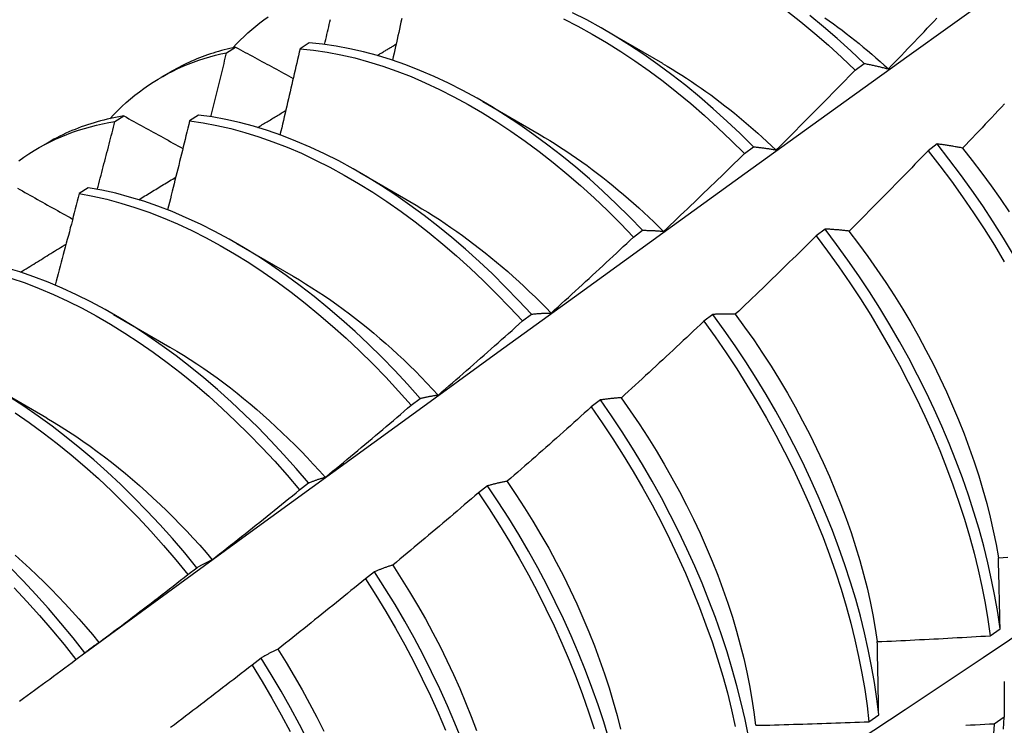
# Model space of a CAD drawing. Header units: inches. Extents: x 25 to 728, y 80 to 333.
# Tile 103 of 160: x 652.806 to 653.085, y 296.113 to 296.313. Entities that reach past the tile are written whole.
import ezdxf

# ---------------------------------------------------------------- set-up
doc = ezdxf.new("R2010")
doc.units = ezdxf.units.IN
doc.header["$MEASUREMENT"] = 0
doc.layers.add('Visible Edges(ANSI)', color=7, linetype='Continuous', lineweight=25)

msp = doc.modelspace()

# ---------------------------------------------------------------- linework, layer by layer
at = {"layer": 'Visible Edges(ANSI)'}
for p, q in [((652.9721, 296.30976), (652.98805, 296.30053)), ((652.86488, 296.30352), (652.86743, 296.30508)), ((652.88818, 296.3063), (652.88566, 296.30465)), ((653.04255, 296.29857), (653.04507, 296.30047)), ((652.84643, 296.29659), (652.84924, 296.29821)), ((652.9373, 296.28972), (652.95325, 296.28049)), ((652.83332, 296.28406), (652.83587, 296.28564)), ((652.85695, 296.28591), (652.85442, 296.28425)), ((652.81163, 296.27655), (652.81444, 296.27817)), ((653.01125, 296.27505), (653.01378, 296.27696)), ((653.0657, 296.27774), (653.06314, 296.2758)), ((652.9025, 296.26968), (652.91845, 296.26045)), ((652.82575, 296.26536), (652.82323, 296.2637)), ((652.9799, 296.25144), (652.98243, 296.25335)), ((653.03405, 296.25369), (653.03148, 296.25175)), ((652.8677, 296.24964), (652.88365, 296.24041)), ((652.94849, 296.22772), (652.95103, 296.22964)), ((652.8329, 296.2296), (652.84885, 296.22037)), ((653.00232, 296.22958), (652.99976, 296.22763)), ((652.7981, 296.20956), (652.81405, 296.20034)), ((652.91704, 296.20393), (652.91958, 296.20585)), ((652.97053, 296.2054), (652.96796, 296.20344)), ((652.88552, 296.18004), (652.88807, 296.18198)), ((652.93866, 296.18115), (652.93608, 296.17919)), ((652.85394, 296.15608), (652.85649, 296.15802)), ((652.90671, 296.15685), (652.90412, 296.15489)), ((653.08073, 296.1388), (653.08349, 296.14077)), ((652.82229, 296.13204), (652.82485, 296.13399)), ((652.87467, 296.1325), (652.87208, 296.13053)), ((653.04641, 296.11452), (653.04919, 296.11648)), ((653.08466, 296.11577), (653.08183, 296.11384))]:
    msp.add_line(p, q, dxfattribs=at)
at = {"layer": 'Visible Edges(ANSI)', "flags": 128}
for points in [[(652.82475, 296.13391), (652.84817, 296.15099), (652.87157, 296.16802), (652.89494, 296.18502), (652.91828, 296.20198), (652.94159, 296.2189), (652.96488, 296.23578), (652.98815, 296.25262), (653.01139, 296.26941), (653.03462, 296.28615), (653.05782, 296.30285), (653.081, 296.3195), (653.10417, 296.3361), (653.12732, 296.35266), (653.15045, 296.36916), (653.17358, 296.38561), (653.19668, 296.402), (653.21978, 296.41835), (653.24287, 296.43463), (653.26595, 296.45086)], [(652.86667, 296.30492), (652.8677, 296.30601), (652.86875, 296.30707), (652.86981, 296.30811), (652.8709, 296.30911), (652.87201, 296.31009), (652.87314, 296.31103), (652.87428, 296.31195), (652.87545, 296.31284), (652.87663, 296.31369)], [(652.91438, 296.31315), (652.91417, 296.31217), (652.91395, 296.31118), (652.91374, 296.3102), (652.91352, 296.30922), (652.9133, 296.30824), (652.91309, 296.30726), (652.91287, 296.30628), (652.91265, 296.3053), (652.91243, 296.30432), (652.91221, 296.30334), (652.912, 296.30236), (652.91178, 296.30137)], [(653.01378, 296.27696), (653.01005, 296.28065), (653.00627, 296.28422), (653.00245, 296.28768), (652.99859, 296.29101), (652.99468, 296.29421), (652.99074, 296.29729), (652.98678, 296.30022), (652.98279, 296.30302), (652.97878, 296.30568), (652.97475, 296.30819), (652.97072, 296.31055), (652.96668, 296.31276), (652.96263, 296.31481)], [(653.02327, 296.3153), (653.0272, 296.31221), (653.0311, 296.30898), (653.03496, 296.30564), (653.03878, 296.30216), (653.04255, 296.29857)], [(653.04507, 296.30047), (653.0413, 296.30405), (653.03748, 296.30751), (653.03361, 296.31085), (653.02971, 296.31407)], [(653.03395, 296.31341), (653.03517, 296.31255), (653.03639, 296.31167), (653.03761, 296.31077), (653.03882, 296.30986), (653.04003, 296.30894), (653.04124, 296.308), (653.04245, 296.30705), (653.04365, 296.30608), (653.04484, 296.3051), (653.04604, 296.30411), (653.04723, 296.3031), (653.04841, 296.30208), (653.04959, 296.30104), (653.05076, 296.29999), (653.05193, 296.29893)], [(653.05193, 296.29894), (653.05285, 296.2999), (653.05377, 296.30085), (653.05469, 296.3018), (653.05561, 296.30275), (653.05653, 296.30371), (653.05744, 296.30466), (653.05836, 296.30562), (653.05927, 296.30657), (653.06019, 296.30753), (653.0611, 296.30849), (653.06201, 296.30945), (653.06292, 296.31041), (653.06383, 296.31137), (653.06474, 296.31233), (653.06565, 296.31329)], [(652.89257, 296.30584), (652.89273, 296.30655), (652.8929, 296.30726), (652.89307, 296.30797), (652.89323, 296.30868), (652.8934, 296.30938), (652.89356, 296.31009), (652.89373, 296.3108), (652.89389, 296.31151), (652.89406, 296.31221), (652.89422, 296.31292)], [(652.96013, 296.31304), (652.96417, 296.31098), (652.96821, 296.30876), (652.97225, 296.30638), (652.97627, 296.30386), (652.98028, 296.3012), (652.98427, 296.29839), (652.98823, 296.29544), (652.99217, 296.29236), (652.99607, 296.28914), (652.99993, 296.2858), (653.00375, 296.28233), (653.00752, 296.27875), (653.01125, 296.27505)], [(652.86743, 296.30508), (652.86662, 296.30491), (652.86581, 296.30472), (652.86501, 296.30453), (652.86421, 296.30433), (652.86342, 296.30411), (652.86263, 296.30389), (652.86184, 296.30366), (652.86106, 296.30341), (652.86029, 296.30316), (652.85952, 296.3029), (652.85875, 296.30262), (652.85799, 296.30234), (652.85723, 296.30205), (652.85648, 296.30175), (652.85573, 296.30144), (652.85499, 296.30112), (652.85425, 296.30079), (652.85352, 296.30045), (652.8528, 296.3001), (652.85208, 296.29974), (652.85136, 296.29937), (652.85065, 296.29899), (652.84994, 296.2986), (652.84924, 296.29821)], [(652.86743, 296.30508), (652.86811, 296.30472), (652.86878, 296.30435), (652.86946, 296.30398), (652.87013, 296.30362), (652.87081, 296.30325), (652.87148, 296.30288), (652.87216, 296.30252), (652.87284, 296.30215), (652.87351, 296.30178), (652.87419, 296.30142), (652.87487, 296.30105), (652.87555, 296.30068), (652.87623, 296.30031), (652.87691, 296.29995), (652.87759, 296.29958), (652.87827, 296.29921), (652.87895, 296.29884), (652.87963, 296.29848), (652.88031, 296.29811), (652.88099, 296.29774), (652.88168, 296.29737), (652.88236, 296.29701), (652.88304, 296.29664), (652.88373, 296.29627)], [(652.98243, 296.25335), (652.97876, 296.25714), (652.97503, 296.26082), (652.97125, 296.26439), (652.96742, 296.26784), (652.96356, 296.27116), (652.95965, 296.27436), (652.95571, 296.27743), (652.95174, 296.28036), (652.94775, 296.28315), (652.94374, 296.28579), (652.93971, 296.28829), (652.93568, 296.29065), (652.93164, 296.29284), (652.9276, 296.29489), (652.92356, 296.29677), (652.91953, 296.2985), (652.91551, 296.30006), (652.91152, 296.30146), (652.90754, 296.30269), (652.9036, 296.30375), (652.89968, 296.30465), (652.89581, 296.30537), (652.89197, 296.30592), (652.88818, 296.3063)], [(652.90744, 296.30272), (652.90766, 296.30285), (652.90789, 296.30299), (652.90811, 296.30312), (652.90833, 296.30325), (652.90855, 296.30339), (652.90878, 296.30352), (652.909, 296.30365), (652.90922, 296.30379), (652.90945, 296.30392), (652.90967, 296.30406), (652.90989, 296.30419), (652.91012, 296.30432), (652.91034, 296.30446), (652.91056, 296.30459), (652.91078, 296.30472), (652.91101, 296.30486), (652.91123, 296.30499), (652.91145, 296.30512), (652.91168, 296.30526), (652.9119, 296.30539), (652.91212, 296.30552), (652.91235, 296.30566), (652.91257, 296.30579), (652.91279, 296.30592)], [(652.83188, 296.28488), (652.833, 296.28607), (652.83414, 296.28722), (652.83531, 296.28834), (652.8365, 296.28943), (652.83772, 296.29048), (652.83896, 296.2915), (652.84022, 296.29248), (652.84151, 296.29342), (652.84281, 296.29433), (652.84414, 296.2952), (652.8455, 296.29604), (652.84687, 296.29684), (652.84826, 296.2976), (652.84968, 296.29833), (652.85111, 296.29902), (652.85257, 296.29967), (652.85404, 296.30028), (652.85554, 296.30086), (652.85705, 296.3014), (652.85858, 296.3019), (652.86013, 296.30236), (652.8617, 296.30278), (652.86328, 296.30317), (652.86488, 296.30352)], [(652.86043, 296.28542), (652.86062, 296.28618), (652.8608, 296.28693), (652.86099, 296.28769), (652.86118, 296.28844), (652.86137, 296.28919), (652.86156, 296.28995), (652.86174, 296.2907), (652.86193, 296.29146), (652.86212, 296.29221), (652.8623, 296.29297), (652.86249, 296.29372), (652.86267, 296.29447), (652.86286, 296.29523), (652.86304, 296.29598), (652.86323, 296.29674), (652.86341, 296.29749), (652.8636, 296.29824), (652.86378, 296.299), (652.86397, 296.29975), (652.86415, 296.3005), (652.86433, 296.30126), (652.86451, 296.30201), (652.8647, 296.30276), (652.86488, 296.30352)], [(652.88566, 296.30465), (652.88542, 296.30364), (652.88519, 296.30263), (652.88496, 296.30161), (652.88473, 296.3006), (652.88449, 296.29958), (652.88426, 296.29857), (652.88402, 296.29755), (652.88379, 296.29654), (652.88355, 296.29553), (652.88332, 296.29451), (652.88308, 296.2935), (652.88284, 296.29248), (652.88261, 296.29147), (652.88237, 296.29045), (652.88213, 296.28944), (652.88189, 296.28842), (652.88165, 296.28741), (652.88141, 296.28639), (652.88117, 296.28538), (652.88093, 296.28436), (652.88069, 296.28334), (652.88045, 296.28233), (652.88021, 296.28131), (652.87997, 296.2803)], [(652.88566, 296.30465), (652.88945, 296.30426), (652.89329, 296.3037), (652.89717, 296.30296), (652.90109, 296.30206), (652.90503, 296.30098), (652.90901, 296.29974), (652.91301, 296.29833), (652.91702, 296.29675), (652.92105, 296.29502), (652.92509, 296.29312), (652.92913, 296.29106), (652.93317, 296.28885), (652.93721, 296.28649), (652.94123, 296.28398), (652.94524, 296.28132), (652.94923, 296.27852), (652.9532, 296.27558), (652.95714, 296.2725), (652.96104, 296.2693), (652.96491, 296.26596), (652.96873, 296.2625), (652.9725, 296.25893), (652.97623, 296.25524), (652.9799, 296.25144)], [(652.98805, 296.30049), (652.98943, 296.29969), (652.9908, 296.29886), (652.99217, 296.29802), (652.99354, 296.29716), (652.99491, 296.29628), (652.99628, 296.29538), (652.99764, 296.29446), (652.999, 296.29352), (653.00036, 296.29256), (653.00171, 296.29158), (653.00306, 296.29058), (653.00441, 296.28957), (653.00575, 296.28853), (653.00708, 296.28748), (653.00842, 296.28641), (653.00974, 296.28532), (653.01107, 296.28421), (653.01238, 296.28309), (653.0137, 296.28195), (653.015, 296.28079), (653.0163, 296.27962), (653.0176, 296.27843), (653.01889, 296.27723), (653.02017, 296.27601)], [(653.04507, 296.30047), (653.04535, 296.30042), (653.04563, 296.30036), (653.04591, 296.30031), (653.04619, 296.30025), (653.04647, 296.3002), (653.04675, 296.30014), (653.04703, 296.30008), (653.04732, 296.30002), (653.0476, 296.29996), (653.04788, 296.2999), (653.04817, 296.29984), (653.04845, 296.29978), (653.04874, 296.29971), (653.04903, 296.29965), (653.04932, 296.29958), (653.0496, 296.29952), (653.04989, 296.29945), (653.05018, 296.29938), (653.05047, 296.29931), (653.05076, 296.29924), (653.05105, 296.29917), (653.05135, 296.29909), (653.05164, 296.29902), (653.05193, 296.29894)], [(653.02019, 296.27604), (653.02113, 296.27697), (653.02207, 296.2779), (653.02301, 296.27883), (653.02395, 296.27976), (653.02489, 296.28069), (653.02582, 296.28163), (653.02676, 296.28256), (653.02769, 296.2835), (653.02863, 296.28443), (653.02956, 296.28537), (653.03049, 296.28631), (653.03143, 296.28724), (653.03236, 296.28818), (653.03329, 296.28912), (653.03422, 296.29007), (653.03515, 296.29101), (653.03607, 296.29195), (653.037, 296.29289), (653.03793, 296.29384), (653.03885, 296.29478), (653.03978, 296.29573), (653.0407, 296.29668), (653.04162, 296.29762), (653.04255, 296.29857)], [(653.08478, 296.28908), (653.08387, 296.28811), (653.08296, 296.28715), (653.08205, 296.28618), (653.08114, 296.28522), (653.08023, 296.28425), (653.07932, 296.28329), (653.0784, 296.28233), (653.07749, 296.28137), (653.07657, 296.28041), (653.07566, 296.27945), (653.07474, 296.27849), (653.07382, 296.27753), (653.07291, 296.27657)], [(652.83587, 296.28564), (652.83491, 296.28548), (652.83395, 296.2853), (652.833, 296.28512), (652.83205, 296.28492), (652.83111, 296.28471), (652.83018, 296.28448), (652.82925, 296.28424), (652.82832, 296.28399), (652.82741, 296.28373), (652.8265, 296.28345), (652.82559, 296.28315), (652.82469, 296.28285), (652.8238, 296.28253), (652.82292, 296.2822), (652.82204, 296.28185), (652.82117, 296.2815), (652.8203, 296.28113), (652.81944, 296.28074), (652.81859, 296.28035), (652.81775, 296.27994), (652.81691, 296.27951), (652.81608, 296.27908), (652.81526, 296.27863), (652.81444, 296.27817)], [(652.83587, 296.28564), (652.83656, 296.28526), (652.83725, 296.28487), (652.83794, 296.28449), (652.83863, 296.28411), (652.83932, 296.28373), (652.84001, 296.28335), (652.8407, 296.28297), (652.84139, 296.28259), (652.84208, 296.28221), (652.84278, 296.28182), (652.84347, 296.28144), (652.84416, 296.28106), (652.84486, 296.28068), (652.84555, 296.2803), (652.84625, 296.27991), (652.84694, 296.27953), (652.84764, 296.27915), (652.84833, 296.27877), (652.84903, 296.27838), (652.84973, 296.278), (652.85042, 296.27762), (652.85112, 296.27723), (652.85182, 296.27685), (652.85252, 296.27647)], [(652.95103, 296.22964), (652.94742, 296.23354), (652.94374, 296.23732), (652.94001, 296.241), (652.93623, 296.24456), (652.9324, 296.248), (652.92853, 296.25132), (652.92462, 296.25451), (652.92068, 296.25756), (652.91671, 296.26049), (652.91271, 296.26327), (652.9087, 296.26591), (652.90468, 296.2684), (652.90064, 296.27074), (652.8966, 296.27293), (652.89256, 296.27497), (652.88852, 296.27684), (652.88449, 296.27856), (652.88048, 296.28011), (652.87648, 296.2815), (652.87251, 296.28272), (652.86857, 296.28377), (652.86466, 296.28465), (652.86078, 296.28537), (652.85695, 296.28591)], [(652.87364, 296.28239), (652.87398, 296.28259), (652.87431, 296.28279), (652.87464, 296.28299), (652.87497, 296.28319), (652.8753, 296.28339), (652.87563, 296.28359), (652.87597, 296.28379), (652.8763, 296.28399), (652.87663, 296.28419), (652.87696, 296.28439), (652.87729, 296.28459), (652.87762, 296.28479), (652.87795, 296.28499), (652.87829, 296.28519), (652.87862, 296.28539), (652.87895, 296.28559), (652.87928, 296.28579), (652.87961, 296.28599), (652.87994, 296.28619), (652.88028, 296.28639), (652.88061, 296.28659), (652.88094, 296.28679), (652.88127, 296.28699), (652.8816, 296.28719)], [(652.80617, 296.27299), (652.80758, 296.27399), (652.80901, 296.27495), (652.81047, 296.27586), (652.81195, 296.27673), (652.81346, 296.27756), (652.81499, 296.27834), (652.81655, 296.27909), (652.81813, 296.27978), (652.81973, 296.28044), (652.82136, 296.28105), (652.82301, 296.28161), (652.82468, 296.28213), (652.82637, 296.28261), (652.82808, 296.28304), (652.82981, 296.28342), (652.83156, 296.28376), (652.83332, 296.28406)], [(652.82833, 296.26492), (652.82854, 296.26571), (652.82875, 296.26651), (652.82897, 296.26731), (652.82918, 296.26811), (652.82939, 296.2689), (652.8296, 296.2697), (652.82981, 296.2705), (652.83002, 296.2713), (652.83022, 296.2721), (652.83043, 296.27289), (652.83064, 296.27369), (652.83085, 296.27449), (652.83106, 296.27529), (652.83127, 296.27608), (652.83147, 296.27688), (652.83168, 296.27768), (652.83189, 296.27848), (652.83209, 296.27927), (652.8323, 296.28007), (652.8325, 296.28087), (652.83271, 296.28167), (652.83291, 296.28246), (652.83312, 296.28326), (652.83332, 296.28406)], [(652.85442, 296.28425), (652.85417, 296.28321), (652.85392, 296.28216), (652.85366, 296.28111), (652.8534, 296.28007), (652.85315, 296.27902), (652.85289, 296.27797), (652.85263, 296.27693), (652.85237, 296.27588), (652.85212, 296.27483), (652.85186, 296.27379), (652.8516, 296.27274), (652.85134, 296.27169), (652.85108, 296.27064), (652.85082, 296.2696), (652.85056, 296.26855), (652.85029, 296.2675), (652.85003, 296.26646), (652.84977, 296.26541), (652.84951, 296.26436), (652.84924, 296.26331), (652.84898, 296.26226), (652.84871, 296.26122), (652.84845, 296.26017), (652.84818, 296.25912)], [(652.85442, 296.28425), (652.85826, 296.2837), (652.86214, 296.28297), (652.86605, 296.28208), (652.87, 296.28101), (652.87397, 296.27978), (652.87797, 296.27838), (652.88199, 296.27681), (652.88602, 296.27509), (652.89005, 296.2732), (652.89409, 296.27115), (652.89814, 296.26895), (652.90217, 296.2666), (652.9062, 296.26409), (652.91021, 296.26144), (652.9142, 296.25865), (652.91817, 296.25572), (652.9221, 296.25265), (652.92601, 296.24945), (652.92988, 296.24612), (652.9337, 296.24267), (652.93748, 296.2391), (652.94121, 296.23542), (652.94488, 296.23162), (652.94849, 296.22772)], [(652.95324, 296.28048), (652.95475, 296.27959), (652.95626, 296.27868), (652.95777, 296.27774), (652.95927, 296.27678), (652.96077, 296.27579), (652.96227, 296.27479), (652.96377, 296.27375), (652.96526, 296.2727), (652.96675, 296.27162), (652.96823, 296.27053), (652.96971, 296.2694), (652.97119, 296.26826), (652.97266, 296.2671), (652.97412, 296.26592), (652.97558, 296.26471), (652.97703, 296.26349), (652.97848, 296.26224), (652.97992, 296.26098), (652.98135, 296.25969), (652.98278, 296.25839), (652.98419, 296.25707), (652.9856, 296.25573), (652.987, 296.25437), (652.9884, 296.25299)], [(653.01378, 296.27696), (653.01404, 296.27693), (653.0143, 296.2769), (653.01456, 296.27687), (653.01482, 296.27684), (653.01508, 296.27681), (653.01535, 296.27678), (653.01561, 296.27675), (653.01587, 296.27671), (653.01614, 296.27668), (653.0164, 296.27664), (653.01667, 296.27661), (653.01694, 296.27657), (653.01721, 296.27653), (653.01747, 296.27649), (653.01774, 296.27645), (653.01801, 296.27641), (653.01828, 296.27637), (653.01855, 296.27632), (653.01883, 296.27628), (653.0191, 296.27623), (653.01937, 296.27618), (653.01964, 296.27614), (653.01992, 296.27609), (653.02019, 296.27604)], [(653.07291, 296.27657), (653.0726, 296.27663), (653.07229, 296.27669), (653.07198, 296.27675), (653.07167, 296.2768), (653.07137, 296.27686), (653.07106, 296.27691), (653.07076, 296.27697), (653.07046, 296.27702), (653.07015, 296.27707), (653.06985, 296.27712), (653.06955, 296.27717), (653.06925, 296.27722), (653.06895, 296.27727), (653.06865, 296.27732), (653.06835, 296.27736), (653.06805, 296.27741), (653.06776, 296.27745), (653.06746, 296.2775), (653.06716, 296.27754), (653.06687, 296.27758), (653.06658, 296.27762), (653.06628, 296.27766), (653.06599, 296.2777), (653.0657, 296.27774)], [(653.0873, 296.24643), (653.08449, 296.25109), (653.08158, 296.25569), (653.07858, 296.26024), (653.07548, 296.26472), (653.0723, 296.26914), (653.06904, 296.27348), (653.0657, 296.27774)], [(652.98841, 296.25304), (652.98937, 296.25395), (652.99033, 296.25486), (652.99129, 296.25577), (652.99225, 296.25668), (652.99321, 296.25759), (652.99416, 296.2585), (652.99512, 296.25941), (652.99607, 296.26032), (652.99703, 296.26124), (652.99798, 296.26215), (652.99893, 296.26307), (652.99989, 296.26399), (653.00084, 296.2649), (653.00179, 296.26582), (653.00274, 296.26674), (653.00368, 296.26766), (653.00463, 296.26858), (653.00558, 296.2695), (653.00653, 296.27043), (653.00747, 296.27135), (653.00842, 296.27227), (653.00936, 296.2732), (653.0103, 296.27413), (653.01125, 296.27505)], [(653.06314, 296.2758), (653.06222, 296.27484), (653.0613, 296.27389), (653.06038, 296.27294), (653.05945, 296.27198), (653.05853, 296.27103), (653.0576, 296.27008), (653.05668, 296.26913), (653.05575, 296.26819), (653.05482, 296.26724), (653.05389, 296.26629), (653.05296, 296.26534), (653.05204, 296.2644), (653.0511, 296.26346), (653.05017, 296.26251), (653.04924, 296.26157), (653.04831, 296.26063), (653.04737, 296.25969), (653.04644, 296.25875), (653.04551, 296.25781), (653.04457, 296.25687), (653.04363, 296.25593), (653.0427, 296.25499), (653.04176, 296.25406), (653.04082, 296.25312)], [(653.06314, 296.2758), (653.06648, 296.27153), (653.06974, 296.26719), (653.07291, 296.26277), (653.076, 296.25828), (653.07899, 296.25373), (653.0819, 296.24912), (653.0847, 296.24446)], [(653.07287, 296.27655), (653.07563, 296.27307), (653.07833, 296.26953), (653.08097, 296.26593), (653.08354, 296.26228), (653.08604, 296.25857)], [(652.84004, 296.26198), (652.84047, 296.26225), (652.84091, 296.26252), (652.84134, 296.26278), (652.84178, 296.26305), (652.84222, 296.26331), (652.84265, 296.26358), (652.84309, 296.26385), (652.84353, 296.26411), (652.84396, 296.26438), (652.8444, 296.26464), (652.84484, 296.26491), (652.84527, 296.26517), (652.84571, 296.26544), (652.84614, 296.26571), (652.84658, 296.26597), (652.84702, 296.26624), (652.84745, 296.2665), (652.84789, 296.26677), (652.84833, 296.26703), (652.84876, 296.2673), (652.8492, 296.26756), (652.84964, 296.26783), (652.85007, 296.2681), (652.85051, 296.26836)], [(652.94556, 296.04499), (652.96786, 296.05952), (652.99012, 296.07409), (653.01234, 296.08869), (653.03451, 296.10332), (653.05665, 296.11798), (653.07875, 296.13268), (653.1008, 296.1474), (653.12282, 296.16214), (653.14479, 296.17692), (653.16673, 296.19171), (653.18863, 296.20654), (653.21048, 296.22138), (653.2323, 296.23625), (653.25407, 296.25114), (653.27581, 296.26605)], [(652.80578, 296.26525), (652.80648, 296.26485), (652.80718, 296.26445), (652.80789, 296.26406), (652.80859, 296.26366), (652.8093, 296.26327), (652.81, 296.26287), (652.81071, 296.26248), (652.81142, 296.26208), (652.81213, 296.26168), (652.81283, 296.26129), (652.81354, 296.26089), (652.81425, 296.26049), (652.81496, 296.2601), (652.81567, 296.2597), (652.81638, 296.2593), (652.81709, 296.25891), (652.8178, 296.25851), (652.81852, 296.25811), (652.81923, 296.25771), (652.81994, 296.25731), (652.82066, 296.25692), (652.82137, 296.25652)], [(652.82323, 296.2637), (652.82296, 296.26262), (652.82268, 296.26154), (652.8224, 296.26047), (652.82212, 296.25939), (652.82184, 296.25831), (652.82156, 296.25724), (652.82128, 296.25616), (652.821, 296.25508), (652.82071, 296.25401), (652.82043, 296.25293), (652.82015, 296.25185), (652.81986, 296.25078), (652.81958, 296.2497), (652.81929, 296.24862), (652.81901, 296.24755), (652.81872, 296.24647), (652.81844, 296.24539), (652.81815, 296.24431), (652.81786, 296.24324), (652.81758, 296.24216), (652.81729, 296.24108), (652.817, 296.24), (652.81671, 296.23893), (652.81642, 296.23785)], [(652.82323, 296.2637), (652.82711, 296.26298), (652.83102, 296.2621), (652.83497, 296.26104), (652.83894, 296.25982), (652.84294, 296.25843), (652.84695, 296.25687), (652.85098, 296.25515), (652.85501, 296.25327), (652.85906, 296.25124), (652.8631, 296.24905), (652.86713, 296.2467), (652.87116, 296.24421), (652.87517, 296.24156), (652.87916, 296.23878), (652.88313, 296.23586), (652.88707, 296.2328), (652.89098, 296.2296), (652.89485, 296.22628), (652.89868, 296.22284), (652.90246, 296.21928), (652.90619, 296.2156), (652.90987, 296.21181), (652.91348, 296.20792), (652.91704, 296.20393)], [(652.91958, 296.20585), (652.91602, 296.20984), (652.9124, 296.21372), (652.90872, 296.2175), (652.90499, 296.22117), (652.9012, 296.22473), (652.89737, 296.22816), (652.8935, 296.23147), (652.88959, 296.23465), (652.88564, 296.2377), (652.88167, 296.24062), (652.87768, 296.24339), (652.87367, 296.24602), (652.86964, 296.2485), (652.8656, 296.25084), (652.86156, 296.25302), (652.85752, 296.25504), (652.85348, 296.25691), (652.84946, 296.25861), (652.84544, 296.26016), (652.84145, 296.26154), (652.83748, 296.26275), (652.83354, 296.26379), (652.82963, 296.26466), (652.82575, 296.26536)], [(652.91844, 296.2604), (652.92009, 296.25943), (652.92173, 296.25843), (652.92338, 296.2574), (652.92502, 296.25635), (652.92665, 296.25527), (652.92829, 296.25416), (652.92992, 296.25302), (652.93154, 296.25186), (652.93316, 296.25067), (652.93478, 296.24946), (652.93639, 296.24822), (652.93799, 296.24696), (652.93959, 296.24567), (652.94118, 296.24436), (652.94276, 296.24302), (652.94433, 296.24166), (652.9459, 296.24027), (652.94746, 296.23887), (652.949, 296.23744), (652.95054, 296.23598), (652.95207, 296.23451), (652.95359, 296.23301), (652.95509, 296.2315), (652.95659, 296.22996)], [(652.98243, 296.25335), (652.98267, 296.25335), (652.98292, 296.25334), (652.98316, 296.25334), (652.9834, 296.25334), (652.98365, 296.25333), (652.98389, 296.25333), (652.98414, 296.25332), (652.98439, 296.25331), (652.98463, 296.2533), (652.98488, 296.25329), (652.98513, 296.25328), (652.98538, 296.25327), (652.98563, 296.25326), (652.98588, 296.25324), (652.98613, 296.25323), (652.98638, 296.25321), (652.98663, 296.25319), (652.98688, 296.25318), (652.98714, 296.25316), (652.98739, 296.25314), (652.98765, 296.25311), (652.9879, 296.25309), (652.98816, 296.25307), (652.98841, 296.25304)], [(653.04082, 296.25312), (653.04053, 296.25316), (653.04024, 296.25319), (653.03995, 296.25322), (653.03966, 296.25326), (653.03937, 296.25329), (653.03909, 296.25332), (653.0388, 296.25335), (653.03851, 296.25337), (653.03823, 296.2534), (653.03795, 296.25343), (653.03766, 296.25345), (653.03738, 296.25348), (653.0371, 296.2535), (653.03682, 296.25352), (653.03654, 296.25354), (653.03626, 296.25356), (653.03598, 296.25358), (653.0357, 296.2536), (653.03542, 296.25362), (653.03515, 296.25364), (653.03487, 296.25365), (653.03459, 296.25367), (653.03432, 296.25368), (653.03405, 296.25369)], [(653.08349, 296.14077), (653.08284, 296.14534), (653.08205, 296.14997), (653.08112, 296.15464), (653.08007, 296.15936), (653.07888, 296.16412), (653.07757, 296.16891), (653.07612, 296.17373), (653.07455, 296.17856), (653.07286, 296.18341), (653.07104, 296.18827), (653.0691, 296.19313), (653.06705, 296.19798), (653.06487, 296.20283), (653.06258, 296.20765), (653.06018, 296.21246), (653.05767, 296.21723), (653.05506, 296.22197), (653.05234, 296.22667), (653.04952, 296.23133), (653.04661, 296.23593), (653.0436, 296.24047), (653.0405, 296.24495), (653.03731, 296.24936), (653.03405, 296.25369)], [(653.04079, 296.25309), (653.0435, 296.24955), (653.04614, 296.24596), (653.04871, 296.24231), (653.05122, 296.23861), (653.05364, 296.23487), (653.05599, 296.23109), (653.05826, 296.22726), (653.06045, 296.2234), (653.06255, 296.21952), (653.06457, 296.21561), (653.0665, 296.21167), (653.06834, 296.20773), (653.07009, 296.20377), (653.07175, 296.1998), (653.07332, 296.19583), (653.07479, 296.19187), (653.07617, 296.18792), (653.07745, 296.18397), (653.07863, 296.18005), (653.07971, 296.17614), (653.0807, 296.17226), (653.08157, 296.16842), (653.08235, 296.1646), (653.08302, 296.16083)], [(652.8066, 296.24151), (652.80714, 296.24184), (652.80768, 296.24217), (652.80822, 296.2425), (652.80875, 296.24283), (652.80929, 296.24316), (652.80983, 296.24349), (652.81037, 296.24382), (652.81091, 296.24415), (652.81144, 296.24448), (652.81198, 296.24481), (652.81252, 296.24514), (652.81306, 296.24547), (652.81359, 296.2458), (652.81413, 296.24613), (652.81467, 296.24646), (652.81521, 296.24679), (652.81574, 296.24712), (652.81628, 296.24745), (652.81682, 296.24778), (652.81736, 296.24811), (652.8179, 296.24844), (652.81843, 296.24877), (652.81897, 296.2491), (652.81951, 296.24943)], [(652.95659, 296.22997), (652.95757, 296.23085), (652.95855, 296.23174), (652.95953, 296.23262), (652.96051, 296.23351), (652.96148, 296.2344), (652.96246, 296.23529), (652.96343, 296.23618), (652.96441, 296.23707), (652.96538, 296.23796), (652.96636, 296.23885), (652.96733, 296.23974), (652.9683, 296.24064), (652.96927, 296.24153), (652.97024, 296.24243), (652.97121, 296.24333), (652.97218, 296.24422), (652.97315, 296.24512), (652.97411, 296.24602), (652.97508, 296.24692), (652.97604, 296.24782), (652.97701, 296.24872), (652.97797, 296.24963), (652.97893, 296.25053), (652.9799, 296.25144)], [(653.03148, 296.25175), (653.03054, 296.25081), (653.0296, 296.24988), (653.02866, 296.24895), (653.02771, 296.24802), (653.02677, 296.2471), (653.02582, 296.24617), (653.02488, 296.24524), (653.02393, 296.24431), (653.02298, 296.24339), (653.02203, 296.24246), (653.02108, 296.24154), (653.02013, 296.24062), (653.01918, 296.2397), (653.01823, 296.23878), (653.01728, 296.23786), (653.01632, 296.23694), (653.01537, 296.23602), (653.01442, 296.2351), (653.01346, 296.23418), (653.0125, 296.23327), (653.01155, 296.23235), (653.01059, 296.23144), (653.00963, 296.23053), (653.00867, 296.22961)], [(653.03148, 296.25175), (653.03475, 296.24741), (653.03793, 296.24299), (653.04102, 296.23851), (653.04402, 296.23396), (653.04693, 296.22936), (653.04974, 296.2247), (653.05245, 296.21999), (653.05506, 296.21525), (653.05756, 296.21047), (653.05995, 296.20567), (653.06223, 296.20084), (653.06439, 296.196), (653.06644, 296.19114), (653.06837, 296.18628), (653.07018, 296.18143), (653.07187, 296.17658), (653.07343, 296.17174), (653.07486, 296.16693), (653.07616, 296.16214), (653.07734, 296.15738), (653.07839, 296.15267), (653.0793, 296.14799), (653.08008, 296.14337), (653.08073, 296.1388)], [(652.88807, 296.18198), (652.88457, 296.18605), (652.88101, 296.19003), (652.87739, 296.19391), (652.8737, 296.19769), (652.86997, 296.20135), (652.86618, 296.20489), (652.86234, 296.20832), (652.85847, 296.21162), (652.85456, 296.2148), (652.85061, 296.21784), (652.84664, 296.22074), (652.84264, 296.22351), (652.83863, 296.22613), (652.8346, 296.22861), (652.83056, 296.23093), (652.82652, 296.2331), (652.82248, 296.23512), (652.81844, 296.23698), (652.81442, 296.23867), (652.81041, 296.2402), (652.80641, 296.24157), (652.80244, 296.24277)], [(652.8039, 296.23986), (652.8079, 296.23848), (652.81191, 296.23693), (652.81594, 296.23522), (652.81998, 296.23335), (652.82402, 296.23132), (652.82806, 296.22914), (652.8321, 296.2268), (652.83612, 296.22432), (652.84014, 296.22169), (652.84413, 296.21891), (652.8481, 296.21599), (652.85204, 296.21294), (652.85595, 296.20976), (652.85982, 296.20645), (652.86366, 296.20301), (652.86744, 296.19945), (652.87117, 296.19578), (652.87485, 296.192), (652.87847, 296.18811), (652.88203, 296.18413), (652.88552, 296.18004)], [(652.88365, 296.24035), (652.88544, 296.23931), (652.88722, 296.23823), (652.889, 296.23711), (652.89077, 296.23597), (652.89254, 296.23479), (652.89431, 296.23358), (652.89607, 296.23234), (652.89783, 296.23107), (652.89958, 296.22977), (652.90132, 296.22844), (652.90305, 296.22707), (652.90478, 296.22568), (652.9065, 296.22426), (652.90821, 296.2228), (652.90991, 296.22132), (652.9116, 296.21981), (652.91327, 296.21827), (652.91494, 296.21671), (652.9166, 296.21512), (652.91824, 296.2135), (652.91988, 296.21186), (652.9215, 296.21019), (652.9231, 296.2085), (652.9247, 296.20679)], [(652.95103, 296.22964), (652.95126, 296.22967), (652.95148, 296.22969), (652.95171, 296.22972), (652.95194, 296.22974), (652.95216, 296.22976), (652.95239, 296.22978), (652.95262, 296.2298), (652.95285, 296.22982), (652.95308, 296.22984), (652.95331, 296.22985), (652.95354, 296.22987), (652.95377, 296.22988), (652.954, 296.22989), (652.95423, 296.22991), (652.95447, 296.22992), (652.9547, 296.22993), (652.95493, 296.22994), (652.95517, 296.22994), (652.95541, 296.22995), (652.95564, 296.22996), (652.95588, 296.22996), (652.95612, 296.22996), (652.95635, 296.22997), (652.95659, 296.22997)], [(653.00867, 296.22961), (653.0084, 296.22962), (653.00813, 296.22963), (653.00786, 296.22964), (653.00759, 296.22965), (653.00732, 296.22965), (653.00705, 296.22966), (653.00678, 296.22966), (653.00651, 296.22966), (653.00624, 296.22967), (653.00598, 296.22967), (653.00571, 296.22967), (653.00545, 296.22967), (653.00518, 296.22966), (653.00492, 296.22966), (653.00466, 296.22966), (653.00439, 296.22965), (653.00413, 296.22965), (653.00387, 296.22964), (653.00361, 296.22963), (653.00335, 296.22962), (653.00309, 296.22961), (653.00284, 296.2296), (653.00258, 296.22959), (653.00232, 296.22958)], [(652.92473, 296.20681), (652.92572, 296.20767), (652.92672, 296.20853), (652.92772, 296.2094), (652.92872, 296.21026), (652.92971, 296.21113), (652.93071, 296.21199), (652.9317, 296.21286), (652.9327, 296.21372), (652.93369, 296.21459), (652.93468, 296.21546), (652.93567, 296.21633), (652.93666, 296.2172), (652.93765, 296.21808), (652.93864, 296.21895), (652.93963, 296.21982), (652.94062, 296.2207), (652.94161, 296.22157), (652.94259, 296.22245), (652.94358, 296.22333), (652.94456, 296.2242), (652.94555, 296.22508), (652.94653, 296.22596), (652.94751, 296.22684), (652.94849, 296.22772)], [(652.99976, 296.22763), (652.9988, 296.22672), (652.99783, 296.22581), (652.99687, 296.2249), (652.9959, 296.224), (652.99494, 296.22309), (652.99397, 296.22218), (652.99301, 296.22128), (652.99204, 296.22038), (652.99107, 296.21947), (652.9901, 296.21857), (652.98913, 296.21767), (652.98816, 296.21677), (652.98719, 296.21587), (652.98622, 296.21498), (652.98525, 296.21408), (652.98427, 296.21318), (652.9833, 296.21229), (652.98233, 296.21139), (652.98135, 296.2105), (652.98037, 296.20961), (652.9794, 296.20872), (652.97842, 296.20783), (652.97744, 296.20694), (652.97646, 296.20605)], [(652.99976, 296.22763), (653.00294, 296.22322), (653.00604, 296.21874), (653.00905, 296.21419), (653.01196, 296.20959), (653.01478, 296.20494), (653.01749, 296.20024), (653.02011, 296.19549), (653.02261, 296.19072), (653.02501, 296.18591), (653.0273, 296.18109), (653.02947, 296.17624), (653.03153, 296.17139), (653.03346, 296.16653), (653.03528, 296.16167), (653.03697, 296.15682), (653.03854, 296.15199), (653.03998, 296.14717), (653.04129, 296.14238), (653.04248, 296.13763), (653.04353, 296.13291), (653.04445, 296.12823), (653.04524, 296.1236), (653.04589, 296.11903), (653.04641, 296.11452)], [(653.04919, 296.11648), (653.04866, 296.121), (653.04799, 296.12557), (653.0472, 296.1302), (653.04626, 296.13488), (653.0452, 296.13961), (653.04401, 296.14437), (653.04269, 296.14916), (653.04124, 296.15398), (653.03966, 296.15881), (653.03796, 296.16366), (653.03613, 296.16852), (653.03419, 296.17338), (653.03212, 296.17823), (653.02994, 296.18307), (653.02765, 296.1879), (653.02524, 296.1927), (653.02272, 296.19748), (653.0201, 296.20221), (653.01738, 296.20691), (653.01455, 296.21156), (653.01163, 296.21616), (653.00862, 296.2207), (653.00551, 296.22517), (653.00232, 296.22958)], [(653.00866, 296.22961), (653.0113, 296.22601), (653.01386, 296.22237), (653.01636, 296.21866), (653.01878, 296.21492), (653.02112, 296.21112), (653.02339, 296.2073), (653.02558, 296.20343), (653.02769, 296.19954), (653.02971, 296.19563), (653.03165, 296.19169), (653.0335, 296.18774), (653.03526, 296.18378), (653.03693, 296.17982), (653.03851, 296.17585), (653.03999, 296.17189), (653.04138, 296.16794), (653.04266, 296.164), (653.04385, 296.16008), (653.04493, 296.15618), (653.0459, 296.1523), (653.04677, 296.14846), (653.04754, 296.14466), (653.0482, 296.14089), (653.04875, 296.13716)], [(652.84885, 296.22036), (652.85077, 296.21923), (652.85269, 296.21806), (652.8546, 296.21685), (652.85651, 296.21561), (652.85841, 296.21432), (652.86031, 296.213), (652.8622, 296.21164), (652.86408, 296.21025), (652.86596, 296.20882), (652.86783, 296.20735), (652.86969, 296.20585), (652.87154, 296.20431), (652.87338, 296.20275), (652.87521, 296.20115), (652.87703, 296.19952), (652.87883, 296.19786), (652.88063, 296.19616), (652.88241, 296.19444), (652.88418, 296.19269), (652.88593, 296.19091), (652.88767, 296.18911), (652.88939, 296.18728), (652.8911, 296.18542), (652.89279, 296.18354)], [(652.85649, 296.15802), (652.85306, 296.16218), (652.84956, 296.16625), (652.846, 296.17023), (652.84237, 296.1741), (652.83868, 296.17787), (652.83494, 296.18152), (652.83115, 296.18506), (652.82732, 296.18848), (652.82344, 296.19178), (652.81952, 296.19494), (652.81558, 296.19798), (652.8116, 296.20087), (652.80761, 296.20363), (652.80359, 296.20624)], [(652.91958, 296.20585), (652.91979, 296.2059), (652.92, 296.20596), (652.9202, 296.20601), (652.92041, 296.20605), (652.92062, 296.2061), (652.92083, 296.20615), (652.92105, 296.20619), (652.92126, 296.20624), (652.92147, 296.20628), (652.92168, 296.20633), (652.9219, 296.20637), (652.92211, 296.20641), (652.92232, 296.20645), (652.92254, 296.20649), (652.92276, 296.20652), (652.92297, 296.20656), (652.92319, 296.20659), (652.92341, 296.20663), (652.92363, 296.20666), (652.92384, 296.20669), (652.92406, 296.20673), (652.92428, 296.20675), (652.9245, 296.20678), (652.92473, 296.20681)], [(652.97646, 296.20605), (652.97621, 296.20603), (652.97595, 296.20601), (652.9757, 296.206), (652.97545, 296.20598), (652.97519, 296.20596), (652.97494, 296.20594), (652.97469, 296.20592), (652.97444, 296.20589), (652.97419, 296.20587), (652.97394, 296.20584), (652.97369, 296.20582), (652.97345, 296.20579), (652.9732, 296.20576), (652.97295, 296.20574), (652.97271, 296.20571), (652.97246, 296.20568), (652.97222, 296.20564), (652.97197, 296.20561), (652.97173, 296.20558), (652.97149, 296.20554), (652.97125, 296.20551), (652.97101, 296.20547), (652.97077, 296.20544), (652.97053, 296.2054)], [(653.01235, 296.11044), (653.01141, 296.11512), (653.01034, 296.11985), (653.00914, 296.12461), (653.00781, 296.1294), (653.00635, 296.13422), (653.00476, 296.13906), (653.00305, 296.14391), (653.00122, 296.14877), (652.99927, 296.15363), (652.9972, 296.15848), (652.99501, 296.16332), (652.99271, 296.16815), (652.99029, 296.17295), (652.98777, 296.17772), (652.98514, 296.18245), (652.98241, 296.18715), (652.97958, 296.1918), (652.97666, 296.19639), (652.97364, 296.20093), (652.97053, 296.2054)], [(652.97642, 296.20603), (652.97899, 296.20238), (652.98149, 296.19868), (652.98392, 296.19493), (652.98628, 296.19114), (652.98855, 296.18731), (652.99075, 296.18345), (652.99287, 296.17956), (652.9949, 296.17565), (652.99684, 296.17172), (652.9987, 296.16778), (653.00046, 296.16382), (653.00213, 296.15986), (653.00371, 296.1559), (653.00518, 296.15194), (653.00655, 296.14799), (653.00783, 296.14406), (653.009, 296.14013), (653.01008, 296.13623), (653.01105, 296.13236), (653.01192, 296.12851), (653.01269, 296.1247), (653.01336, 296.12092), (653.01392, 296.11719), (653.01438, 296.11351)], [(652.89281, 296.18358), (652.89383, 296.18442), (652.89485, 296.18525), (652.89586, 296.18609), (652.89688, 296.18693), (652.89789, 296.18777), (652.89891, 296.18862), (652.89992, 296.18946), (652.90093, 296.1903), (652.90194, 296.19115), (652.90296, 296.19199), (652.90397, 296.19284), (652.90498, 296.19369), (652.90599, 296.19453), (652.90699, 296.19538), (652.908, 296.19623), (652.90901, 296.19709), (652.91001, 296.19794), (652.91102, 296.19879), (652.91202, 296.19964), (652.91303, 296.2005), (652.91403, 296.20135), (652.91503, 296.20221), (652.91604, 296.20307), (652.91704, 296.20393)], [(652.96796, 296.20344), (652.96697, 296.20256), (652.96599, 296.20167), (652.96501, 296.20079), (652.96402, 296.1999), (652.96304, 296.19902), (652.96205, 296.19814), (652.96107, 296.19726), (652.96008, 296.19638), (652.95909, 296.1955), (652.9581, 296.19462), (652.95711, 296.19374), (652.95612, 296.19287), (652.95513, 296.19199), (652.95414, 296.19112), (652.95315, 296.19025), (652.95216, 296.18937), (652.95116, 296.1885), (652.95017, 296.18763), (652.94917, 296.18676), (652.94818, 296.18589), (652.94718, 296.18503), (652.94618, 296.18416), (652.94519, 296.18329), (652.94419, 296.18243)], [(652.96796, 296.20344), (652.97106, 296.19896), (652.97407, 296.19442), (652.97699, 296.18983), (652.97981, 296.18517), (652.98254, 296.18048), (652.98516, 296.17574), (652.98767, 296.17096), (652.99007, 296.16616), (652.99237, 296.16134), (652.99455, 296.15649), (652.99661, 296.15164), (652.99855, 296.14678), (653.00038, 296.14192), (653.00208, 296.13707), (653.00365, 296.13224), (653.0051, 296.12742), (653.00642, 296.12263), (653.00761, 296.11787), (653.00867, 296.11315)], [(652.8051, 296.20181), (652.80909, 296.19904), (652.81307, 296.19613), (652.81701, 296.19309), (652.82092, 296.18991), (652.8248, 296.18661), (652.82863, 296.18318), (652.83242, 296.17963), (652.83615, 296.17596), (652.83984, 296.17219), (652.84346, 296.16831), (652.84702, 296.16433), (652.85051, 296.16025), (652.85394, 296.15608)], [(652.81404, 296.2003), (652.8161, 296.19909), (652.81815, 296.19783), (652.8202, 296.19652), (652.82224, 296.19517), (652.82428, 296.19378), (652.82631, 296.19235), (652.82833, 296.19088), (652.83035, 296.18936), (652.83236, 296.18781), (652.83435, 296.18622), (652.83634, 296.18459), (652.83832, 296.18292), (652.84028, 296.18122), (652.84223, 296.17948), (652.84417, 296.17771), (652.84609, 296.1759), (652.848, 296.17405), (652.84989, 296.17218), (652.85176, 296.17027), (652.85361, 296.16833), (652.85545, 296.16636), (652.85727, 296.16436), (652.85906, 296.16233), (652.86084, 296.16027)], [(652.88807, 296.18198), (652.88826, 296.18205), (652.88845, 296.18213), (652.88864, 296.18221), (652.88883, 296.18229), (652.88903, 296.18236), (652.88922, 296.18243), (652.88942, 296.18251), (652.88961, 296.18258), (652.88981, 296.18265), (652.89, 296.18272), (652.8902, 296.18279), (652.8904, 296.18285), (652.8906, 296.18292), (652.89079, 296.18299), (652.89099, 296.18305), (652.89119, 296.18311), (652.89139, 296.18318), (652.89159, 296.18324), (652.8918, 296.1833), (652.892, 296.18336), (652.8922, 296.18341), (652.8924, 296.18347), (652.89261, 296.18353), (652.89281, 296.18358)], [(652.94419, 296.18243), (652.94395, 296.18239), (652.94371, 296.18234), (652.94347, 296.1823), (652.94324, 296.18226), (652.943, 296.18221), (652.94277, 296.18216), (652.94253, 296.18212), (652.9423, 296.18207), (652.94207, 296.18202), (652.94184, 296.18197), (652.9416, 296.18191), (652.94137, 296.18186), (652.94114, 296.18181), (652.94091, 296.18175), (652.94069, 296.1817), (652.94046, 296.18164), (652.94023, 296.18158), (652.94, 296.18153), (652.93978, 296.18147), (652.93955, 296.18141), (652.93933, 296.18134), (652.9391, 296.18128), (652.93888, 296.18122), (652.93866, 296.18115)], [(652.94416, 296.1824), (652.94667, 296.1787), (652.9491, 296.17496), (652.95146, 296.17117), (652.95374, 296.16735), (652.95594, 296.1635), (652.95805, 296.15961), (652.96008, 296.15571), (652.96201, 296.15178), (652.96386, 296.14783), (652.96561, 296.14388), (652.96728, 296.13991), (652.96885, 296.13595), (652.97032, 296.13199), (652.9717, 296.12803), (652.97298, 296.12409), (652.97416, 296.12016), (652.97525, 296.11626), (652.97623, 296.11238)], [(652.86084, 296.16028), (652.86188, 296.16109), (652.86292, 296.1619), (652.86395, 296.16272), (652.86499, 296.16353), (652.86602, 296.16435), (652.86705, 296.16517), (652.86808, 296.16598), (652.86911, 296.1668), (652.87015, 296.16762), (652.87118, 296.16845), (652.8722, 296.16927), (652.87323, 296.17009), (652.87426, 296.17092), (652.87529, 296.17174), (652.87631, 296.17257), (652.87734, 296.17339), (652.87836, 296.17422), (652.87939, 296.17505), (652.88041, 296.17588), (652.88143, 296.17671), (652.88246, 296.17754), (652.88348, 296.17837), (652.8845, 296.17921), (652.88552, 296.18004)], [(652.97292, 296.10965), (652.97146, 296.11447), (652.96987, 296.11931), (652.96815, 296.12416), (652.96631, 296.12902), (652.96435, 296.13388), (652.96227, 296.13873), (652.96008, 296.14357), (652.95777, 296.14839), (652.95535, 296.15319), (652.95282, 296.15796), (652.95019, 296.1627), (652.94745, 296.16739), (652.94461, 296.17203), (652.94168, 296.17662), (652.93866, 296.18115)], [(652.93608, 296.17919), (652.93508, 296.17833), (652.93407, 296.17747), (652.93307, 296.17661), (652.93207, 296.17575), (652.93106, 296.17489), (652.93006, 296.17403), (652.92905, 296.17318), (652.92805, 296.17232), (652.92704, 296.17147), (652.92603, 296.17061), (652.92502, 296.16976), (652.92401, 296.16891), (652.923, 296.16806), (652.92199, 296.16721), (652.92098, 296.16636), (652.91997, 296.16551), (652.91896, 296.16466), (652.91794, 296.16382), (652.91693, 296.16297), (652.91591, 296.16213), (652.9149, 296.16128), (652.91388, 296.16044), (652.91286, 296.1596), (652.91184, 296.15876)], [(652.93608, 296.17919), (652.9391, 296.17466), (652.94202, 296.17006), (652.94485, 296.16541), (652.94758, 296.16072), (652.9502, 296.15598), (652.95272, 296.15121), (652.95514, 296.14641), (652.95744, 296.14158), (652.95962, 296.13674), (652.96169, 296.13189), (652.96364, 296.12703), (652.96547, 296.12217), (652.96718, 296.11732), (652.96876, 296.11248)], [(652.80509, 296.16157), (652.80717, 296.15972), (652.80923, 296.15783), (652.81128, 296.1559), (652.81331, 296.15394), (652.81532, 296.15193), (652.81731, 296.14988), (652.81928, 296.1478), (652.82123, 296.14568), (652.82315, 296.14353), (652.82506, 296.14134), (652.82694, 296.13913), (652.82879, 296.13688)], [(652.85649, 296.15802), (652.85666, 296.15812), (652.85684, 296.15823), (652.85702, 296.15833), (652.85719, 296.15844), (652.85737, 296.15854), (652.85755, 296.15864), (652.85773, 296.15874), (652.85791, 296.15884), (652.85809, 296.15894), (652.85827, 296.15903), (652.85845, 296.15913), (652.85863, 296.15922), (652.85881, 296.15932), (652.85899, 296.15941), (652.85917, 296.1595), (652.85936, 296.15959), (652.85954, 296.15968), (652.85973, 296.15977), (652.85991, 296.15986), (652.8601, 296.15994), (652.86028, 296.16003), (652.86047, 296.16011), (652.86066, 296.16019), (652.86084, 296.16028)], [(653.08304, 296.16083), (653.08437, 296.16092), (653.0857, 296.161)], [(653.08349, 296.14077), (653.08348, 296.14161), (653.08346, 296.14246), (653.08344, 296.14331), (653.08342, 296.14415), (653.0834, 296.14499), (653.08339, 296.14583), (653.08337, 296.14668), (653.08335, 296.14752), (653.08333, 296.14836), (653.08331, 296.14919), (653.08329, 296.15003), (653.08327, 296.15087), (653.08326, 296.1517), (653.08324, 296.15254), (653.08322, 296.15337), (653.0832, 296.1542), (653.08318, 296.15504), (653.08316, 296.15587), (653.08314, 296.1567), (653.08312, 296.15753), (653.0831, 296.15835), (653.08308, 296.15918), (653.08306, 296.16001), (653.08304, 296.16083)], [(652.82485, 296.13399), (652.82149, 296.13823), (652.81806, 296.14239), (652.81456, 296.14645), (652.81099, 296.15042), (652.80736, 296.15429), (652.80367, 296.15805)], [(652.91184, 296.15876), (652.91162, 296.15869), (652.9114, 296.15862), (652.91118, 296.15855), (652.91096, 296.15848), (652.91074, 296.15841), (652.91052, 296.15834), (652.91031, 296.15826), (652.91009, 296.15819), (652.90987, 296.15811), (652.90966, 296.15804), (652.90944, 296.15796), (652.90923, 296.15788), (652.90901, 296.1578), (652.9088, 296.15772), (652.90859, 296.15764), (652.90838, 296.15755), (652.90817, 296.15747), (652.90796, 296.15738), (652.90775, 296.1573), (652.90754, 296.15721), (652.90733, 296.15712), (652.90712, 296.15703), (652.90691, 296.15695), (652.90671, 296.15685)], [(652.91184, 296.15876), (652.91426, 296.15501), (652.91661, 296.15123), (652.91888, 296.1474), (652.92107, 296.14354), (652.92318, 296.13966), (652.92521, 296.13574), (652.92715, 296.13181), (652.929, 296.12786), (652.93076, 296.1239), (652.93243, 296.11994), (652.93401, 296.11597), (652.9355, 296.11201)], [(652.82882, 296.1369), (652.82988, 296.13769), (652.83093, 296.13848), (652.83199, 296.13927), (652.83304, 296.14006), (652.83409, 296.14085), (652.83514, 296.14164), (652.83619, 296.14244), (652.83724, 296.14323), (652.83829, 296.14403), (652.83934, 296.14483), (652.84038, 296.14562), (652.84143, 296.14642), (652.84248, 296.14722), (652.84352, 296.14802), (652.84457, 296.14882), (652.84561, 296.14963), (652.84665, 296.15043), (652.8477, 296.15123), (652.84874, 296.15204), (652.84978, 296.15284), (652.85082, 296.15365), (652.85186, 296.15446), (652.8529, 296.15527), (652.85394, 296.15608)], [(652.90412, 296.15489), (652.9031, 296.15405), (652.90208, 296.15321), (652.90106, 296.15238), (652.90003, 296.15154), (652.89901, 296.15071), (652.89799, 296.14988), (652.89696, 296.14904), (652.89594, 296.14821), (652.89491, 296.14738), (652.89388, 296.14655), (652.89286, 296.14573), (652.89183, 296.1449), (652.8908, 296.14407), (652.88977, 296.14325), (652.88874, 296.14242), (652.88771, 296.1416), (652.88667, 296.14078), (652.88564, 296.13996), (652.88461, 296.13913), (652.88357, 296.13831), (652.88254, 296.1375), (652.8815, 296.13668), (652.88047, 296.13586), (652.87943, 296.13505)], [(652.90412, 296.15489), (652.90705, 296.1503), (652.90989, 296.14565), (652.91262, 296.14096), (652.91525, 296.13622), (652.91778, 296.13145), (652.9202, 296.12665), (652.9225, 296.12183), (652.9247, 296.11699), (652.92677, 296.11214)], [(652.9314, 296.10927), (652.92943, 296.11412), (652.92735, 296.11898), (652.92514, 296.12382), (652.92283, 296.12864), (652.9204, 296.13344), (652.91787, 296.1382), (652.91523, 296.14294), (652.91249, 296.14763), (652.90964, 296.15227), (652.90671, 296.15685)], [(652.80482, 296.15238), (652.80845, 296.1485), (652.81201, 296.14453), (652.81551, 296.14045), (652.81894, 296.13629), (652.82229, 296.13204)], [(653.04879, 296.13714), (653.05012, 296.13719), (653.05145, 296.13725), (653.05278, 296.13731), (653.05411, 296.13737), (653.05544, 296.13744), (653.05678, 296.1375), (653.05811, 296.13756), (653.05944, 296.13763), (653.06077, 296.13769), (653.0621, 296.13776), (653.06343, 296.13783), (653.06476, 296.1379), (653.06609, 296.13797), (653.06742, 296.13804), (653.06875, 296.13811), (653.07008, 296.13818), (653.07141, 296.13826), (653.07275, 296.13833), (653.07408, 296.13841), (653.07541, 296.13849), (653.07674, 296.13856), (653.07807, 296.13864), (653.0794, 296.13872), (653.08073, 296.1388)], [(652.82485, 296.13399), (652.82501, 296.13412), (652.82517, 296.13425), (652.82533, 296.13438), (652.82549, 296.13451), (652.82565, 296.13464), (652.82581, 296.13477), (652.82598, 296.1349), (652.82614, 296.13503), (652.8263, 296.13515), (652.82647, 296.13528), (652.82663, 296.1354), (652.8268, 296.13552), (652.82696, 296.13564), (652.82713, 296.13576), (652.8273, 296.13588), (652.82746, 296.136), (652.82763, 296.13612), (652.8278, 296.13623), (652.82797, 296.13635), (652.82814, 296.13646), (652.82831, 296.13657), (652.82848, 296.13668), (652.82865, 296.13679), (652.82882, 296.1369)], [(652.87943, 296.13505), (652.87923, 296.13495), (652.87902, 296.13486), (652.87882, 296.13476), (652.87861, 296.13466), (652.87841, 296.13456), (652.87821, 296.13446), (652.87801, 296.13436), (652.87781, 296.13426), (652.8776, 296.13416), (652.87741, 296.13406), (652.87721, 296.13395), (652.87701, 296.13385), (652.87681, 296.13374), (652.87661, 296.13363), (652.87642, 296.13352), (652.87622, 296.13341), (652.87602, 296.1333), (652.87583, 296.13319), (652.87564, 296.13308), (652.87544, 296.13297), (652.87525, 296.13285), (652.87506, 296.13274), (652.87487, 296.13262), (652.87467, 296.1325)], [(652.87939, 296.13504), (652.88174, 296.13125), (652.88402, 296.12742), (652.88622, 296.12356), (652.88834, 296.11967), (652.89037, 296.11576), (652.89232, 296.11183)], [(653.04919, 296.11648), (653.04918, 296.11735), (653.04916, 296.11822), (653.04914, 296.11909), (653.04913, 296.11996), (653.04911, 296.12083), (653.0491, 296.1217), (653.04908, 296.12256), (653.04907, 296.12343), (653.04905, 296.12429), (653.04903, 296.12515), (653.04902, 296.12602), (653.049, 296.12688), (653.04898, 296.12774), (653.04897, 296.1286), (653.04895, 296.12945), (653.04893, 296.13031), (653.04891, 296.13117), (653.0489, 296.13202), (653.04888, 296.13288), (653.04886, 296.13373), (653.04884, 296.13458), (653.04882, 296.13544), (653.04881, 296.13629), (653.04879, 296.13714)], [(652.88789, 296.10889), (652.88546, 296.11368), (652.88292, 296.11845), (652.88027, 296.12318), (652.87752, 296.12786), (652.87467, 296.1325)], [(652.80637, 296.12036), (652.80744, 296.12114), (652.8085, 296.12191), (652.80957, 296.12268), (652.81063, 296.12346), (652.81169, 296.12423), (652.81276, 296.12501), (652.81382, 296.12579), (652.81488, 296.12656), (652.81594, 296.12734), (652.817, 296.12812), (652.81806, 296.12891), (652.81912, 296.12969), (652.82017, 296.13047), (652.82123, 296.13125), (652.82229, 296.13204)], [(652.87208, 296.13053), (652.87104, 296.12972), (652.87, 296.12891), (652.86896, 296.1281), (652.86792, 296.12729), (652.86688, 296.12648), (652.86584, 296.12567), (652.86479, 296.12486), (652.86375, 296.12406), (652.8627, 296.12325), (652.86166, 296.12245), (652.86061, 296.12164), (652.85956, 296.12084), (652.85852, 296.12004), (652.85747, 296.11924), (652.85642, 296.11844), (652.85537, 296.11764), (652.85432, 296.11685), (652.85327, 296.11605), (652.85222, 296.11525), (652.85116, 296.11446), (652.85011, 296.11367), (652.84906, 296.11287)], [(652.87208, 296.13053), (652.87492, 296.12589), (652.87766, 296.1212), (652.8803, 296.11647), (652.88283, 296.1117)], [(653.0847, 296.12583), (653.08469, 296.12499), (653.08469, 296.12416), (653.08469, 296.12333), (653.08469, 296.12249), (653.08468, 296.12165), (653.08468, 296.12081), (653.08468, 296.11998), (653.08467, 296.11914), (653.08467, 296.1183), (653.08467, 296.11745), (653.08466, 296.11661), (653.08466, 296.11577)], [(653.08446, 296.11244), (653.08466, 296.11577)], [(653.01444, 296.11349), (653.01577, 296.11352), (653.0171, 296.11355), (653.01844, 296.11358), (653.01977, 296.11362), (653.0211, 296.11366), (653.02243, 296.11369), (653.02377, 296.11373), (653.0251, 296.11377), (653.02643, 296.11381), (653.02776, 296.11385), (653.0291, 296.11389), (653.03043, 296.11393), (653.03176, 296.11398), (653.03309, 296.11402), (653.03443, 296.11407), (653.03576, 296.11411), (653.03709, 296.11416), (653.03842, 296.11421), (653.03975, 296.11426), (653.04109, 296.11431), (653.04242, 296.11436), (653.04375, 296.11442), (653.04508, 296.11447), (653.04641, 296.11452)], [(653.08183, 296.11384), (653.0805, 296.11377), (653.07916, 296.1137), (653.07783, 296.11363), (653.07649, 296.11357), (653.07515, 296.1135), (653.07382, 296.11344)], [(653.08183, 296.11384), (653.08157, 296.10979)]]:
    msp.add_lwpolyline(points, dxfattribs=at)

doc.saveas('drawing.dxf')
